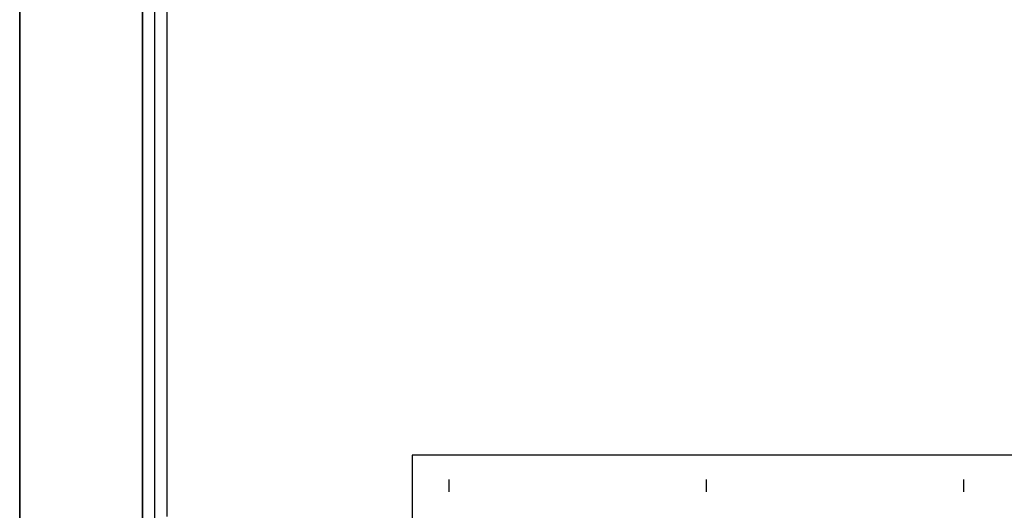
# Model space of a CAD drawing. Header units: inches. Extents: x -52 to 2304, y -1039 to 838.
# Tile 94 of 118: x 1053 to 1084, y 420 to 435. Entities that reach past the tile are written whole.
import ezdxf

# ---------------------------------------------------------------- set-up
doc = ezdxf.new("R2010")
doc.units = ezdxf.units.IN
doc.header["$MEASUREMENT"] = 0
doc.layers.add('DRYER-TRAIN', color=7, linetype='Continuous')

msp = doc.modelspace()

# ---------------------------------------------------------------- linework, layer by layer
at = {"layer": 'DRYER-TRAIN'}
for p, q in [((1052.712, 435.984), (1052.712, 435.192)), ((1052.712, 435.192), (1052.712, 435.984)), ((1052.712, 435.192), (1052.712, 435.984)), ((1052.712, 435.192), (1052.712, 435.984)), ((1056.648, 435.984), (1056.648, 435.192)), ((1056.648, 435.192), (1056.648, 435.984)), ((1056.648, 435.192), (1056.648, 435.984)), ((1057.032, 435.984), (1057.032, 435.192)), ((1057.032, 435.984), (1057.032, 435.192)), ((1057.428, 435.984), (1057.428, 435.192)), ((1052.712, 435.192), (1052.712, 434.796)), ((1052.712, 434.796), (1052.712, 435.192)), ((1052.712, 434.796), (1052.712, 435.192)), ((1052.712, 434.796), (1052.712, 435.192)), ((1056.648, 435.192), (1056.648, 434.412)), ((1056.648, 434.412), (1056.648, 435.192)), ((1056.648, 434.412), (1056.648, 435.192)), ((1057.032, 435.192), (1057.032, 434.412)), ((1057.032, 435.192), (1057.032, 434.412)), ((1057.428, 435.192), (1057.428, 434.412)), ((1052.712, 434.796), (1052.712, 434.016)), ((1052.712, 434.016), (1052.712, 434.796)), ((1052.712, 434.016), (1052.712, 434.796)), ((1052.712, 434.016), (1052.712, 434.796)), ((1056.648, 434.412), (1056.648, 433.62)), ((1056.648, 433.62), (1056.648, 434.412)), ((1056.648, 433.62), (1056.648, 434.412)), ((1057.032, 434.412), (1057.032, 433.62)), ((1057.032, 434.412), (1057.032, 433.62)), ((1057.428, 434.412), (1057.428, 433.62)), ((1052.712, 434.016), (1052.712, 433.224)), ((1052.712, 433.224), (1052.712, 434.016)), ((1052.712, 433.224), (1052.712, 434.016)), ((1052.712, 433.224), (1052.712, 434.016)), ((1056.648, 433.62), (1056.648, 432.84)), ((1056.648, 432.84), (1056.648, 433.62)), ((1056.648, 432.84), (1056.648, 433.62)), ((1057.032, 433.62), (1057.032, 432.84)), ((1057.032, 433.62), (1057.032, 432.84)), ((1057.428, 433.62), (1057.428, 432.84)), ((1052.712, 433.224), (1052.712, 432.444)), ((1052.712, 432.444), (1052.712, 433.224)), ((1052.712, 432.84), (1052.712, 433.224)), ((1052.712, 432.444), (1052.712, 433.224)), ((1052.712, 432.048), (1052.712, 432.84)), ((1056.648, 432.84), (1056.648, 432.048)), ((1056.648, 432.048), (1056.648, 432.84)), ((1056.648, 432.048), (1056.648, 432.84)), ((1057.032, 432.84), (1057.032, 432.048)), ((1057.032, 432.84), (1057.032, 432.048)), ((1057.428, 432.84), (1057.428, 432.048)), ((1052.712, 432.444), (1052.712, 431.652)), ((1052.712, 432.048), (1052.712, 432.444)), ((1052.712, 431.652), (1052.712, 432.444)), ((1052.712, 431.652), (1052.712, 432.444)), ((1057.032, 432.444), (1057.032, 432.048)), ((1052.712, 431.268), (1052.712, 432.048)), ((1056.648, 432.048), (1056.648, 431.268)), ((1056.648, 431.268), (1056.648, 432.048)), ((1056.648, 431.268), (1056.648, 432.048)), ((1057.032, 432.048), (1057.032, 431.268)), ((1057.032, 432.048), (1057.032, 431.268)), ((1057.428, 432.048), (1057.428, 431.652)), ((1052.712, 431.652), (1052.712, 431.268)), ((1052.712, 431.268), (1052.712, 431.652)), ((1052.712, 431.268), (1052.712, 431.652)), ((1057.428, 431.652), (1057.428, 430.872)), ((1052.712, 431.268), (1052.712, 430.476)), ((1052.712, 430.476), (1052.712, 431.268)), ((1052.712, 430.872), (1052.712, 431.268)), ((1052.712, 430.476), (1052.712, 431.268)), ((1056.648, 431.268), (1056.648, 430.476)), ((1056.648, 430.476), (1056.648, 431.268)), ((1056.648, 430.476), (1056.648, 431.268)), ((1057.032, 431.268), (1057.032, 430.476)), ((1057.032, 431.268), (1057.032, 430.476)), ((1052.712, 430.08), (1052.712, 430.872)), ((1057.428, 430.872), (1057.428, 430.08)), ((1052.712, 430.476), (1052.712, 429.696)), ((1052.712, 429.696), (1052.712, 430.476)), ((1052.712, 429.696), (1052.712, 430.476)), ((1056.648, 430.476), (1056.648, 429.696)), ((1056.648, 429.696), (1056.648, 430.476)), ((1056.648, 429.696), (1056.648, 430.476)), ((1057.032, 430.476), (1057.032, 429.696)), ((1057.032, 430.476), (1057.032, 429.696)), ((1052.712, 429.3), (1052.712, 430.08)), ((1057.428, 430.08), (1057.428, 429.3)), ((1052.712, 429.696), (1052.712, 428.904)), ((1052.712, 428.904), (1052.712, 429.696)), ((1052.712, 428.904), (1052.712, 429.696)), ((1056.648, 429.696), (1056.648, 428.904)), ((1056.648, 428.904), (1056.648, 429.696)), ((1056.648, 428.904), (1056.648, 429.696)), ((1057.032, 429.696), (1057.032, 428.904)), ((1057.032, 429.696), (1057.032, 428.904)), ((1052.712, 428.508), (1052.712, 429.3)), ((1057.428, 429.3), (1057.428, 428.508)), ((1052.712, 428.904), (1052.712, 428.508)), ((1052.712, 428.508), (1052.712, 428.904)), ((1052.712, 428.508), (1052.712, 428.904)), ((1056.648, 428.904), (1056.648, 428.124)), ((1056.648, 428.124), (1056.648, 428.904)), ((1056.648, 428.124), (1056.648, 428.904)), ((1057.032, 428.904), (1057.032, 428.124)), ((1057.032, 428.904), (1057.032, 428.124)), ((1052.712, 428.508), (1052.712, 427.728)), ((1052.712, 427.728), (1052.712, 428.508)), ((1052.712, 428.124), (1052.712, 428.508)), ((1052.712, 427.728), (1052.712, 428.508)), ((1057.428, 428.508), (1057.428, 427.728)), ((1052.712, 427.332), (1052.712, 428.124)), ((1056.648, 428.124), (1056.648, 427.332)), ((1056.648, 427.332), (1056.648, 428.124)), ((1056.648, 427.332), (1056.648, 428.124)), ((1057.032, 428.124), (1057.032, 427.332)), ((1057.032, 428.124), (1057.032, 427.332)), ((1052.712, 427.728), (1052.712, 426.948)), ((1052.712, 426.948), (1052.712, 427.728)), ((1052.712, 426.948), (1052.712, 427.728)), ((1057.428, 427.728), (1057.428, 426.948)), ((1052.712, 426.948), (1052.712, 427.332)), ((1056.648, 427.332), (1056.648, 426.552)), ((1056.648, 426.552), (1056.648, 427.332)), ((1056.648, 426.552), (1056.648, 427.332)), ((1057.032, 427.332), (1057.032, 426.552)), ((1057.032, 427.332), (1057.032, 426.552)), ((1052.712, 426.948), (1052.712, 426.156)), ((1052.712, 426.156), (1052.712, 426.948)), ((1052.712, 426.156), (1052.712, 426.948)), ((1052.712, 426.156), (1052.712, 426.948)), ((1057.428, 426.948), (1057.428, 426.156)), ((1056.648, 426.552), (1056.648, 426.156)), ((1056.648, 425.76), (1056.648, 426.552)), ((1056.648, 425.76), (1056.648, 426.552)), ((1057.032, 426.552), (1057.032, 426.156)), ((1057.032, 426.552), (1057.032, 425.76)), ((1052.712, 426.156), (1052.712, 425.76)), ((1052.712, 425.76), (1052.712, 426.156)), ((1052.712, 425.376), (1052.712, 426.156)), ((1052.712, 425.76), (1052.712, 426.156)), ((1056.648, 426.156), (1056.648, 425.376)), ((1057.032, 426.156), (1057.032, 425.376)), ((1057.428, 426.156), (1057.428, 425.376)), ((1052.712, 425.76), (1052.712, 424.98)), ((1052.712, 424.98), (1052.712, 425.76)), ((1052.712, 424.98), (1052.712, 425.76)), ((1056.648, 424.98), (1056.648, 425.76)), ((1056.648, 424.98), (1056.648, 425.76)), ((1057.032, 425.76), (1057.032, 424.98)), ((1052.712, 424.98), (1052.712, 425.376)), ((1056.648, 425.376), (1056.648, 424.584)), ((1057.032, 425.376), (1057.032, 424.584)), ((1057.428, 425.376), (1057.428, 424.584)), ((1052.712, 424.98), (1052.712, 424.188)), ((1052.712, 424.98), (1052.712, 424.188)), ((1052.712, 424.188), (1052.712, 424.98)), ((1052.712, 424.188), (1052.712, 424.98)), ((1052.712, 424.188), (1052.712, 424.98)), ((1056.648, 424.188), (1056.648, 424.98)), ((1056.648, 424.188), (1056.648, 424.98)), ((1057.032, 424.98), (1057.032, 424.584)), ((1056.648, 424.584), (1056.648, 423.804)), ((1057.032, 424.584), (1057.032, 423.804)), ((1057.032, 424.584), (1057.032, 424.188)), ((1057.032, 424.584), (1057.032, 423.804)), ((1057.428, 424.584), (1057.428, 423.804)), ((1052.712, 424.188), (1052.712, 423.408)), ((1052.712, 423.408), (1052.712, 424.188)), ((1052.712, 423.408), (1052.712, 424.188)), ((1052.712, 423.408), (1052.712, 424.188)), ((1056.648, 423.408), (1056.648, 424.188)), ((1056.648, 423.408), (1056.648, 424.188)), ((1056.648, 423.804), (1056.648, 423.012)), ((1057.032, 423.804), (1057.032, 423.012)), ((1057.032, 423.804), (1057.032, 423.012)), ((1057.428, 423.804), (1057.428, 423.408)), ((1052.712, 423.408), (1052.712, 423.012)), ((1052.712, 423.012), (1052.712, 423.408)), ((1052.712, 423.012), (1052.712, 423.408)), ((1052.712, 423.012), (1052.712, 423.408)), ((1056.648, 422.616), (1056.648, 423.408)), ((1056.648, 422.616), (1056.648, 423.408)), ((1057.428, 423.408), (1057.428, 422.616)), ((1052.712, 423.012), (1052.712, 422.232)), ((1052.712, 422.232), (1052.712, 423.012)), ((1052.712, 422.232), (1052.712, 423.012)), ((1052.712, 422.232), (1052.712, 423.012)), ((1056.648, 423.012), (1056.648, 422.232)), ((1057.032, 423.012), (1057.032, 422.232)), ((1057.032, 423.012), (1057.032, 422.232)), ((1056.648, 421.836), (1056.648, 422.616)), ((1056.648, 421.836), (1056.648, 422.616)), ((1057.428, 422.616), (1057.428, 421.836)), ((1052.712, 422.232), (1052.712, 421.44)), ((1052.712, 421.44), (1052.712, 422.232)), ((1052.712, 421.836), (1052.712, 422.232)), ((1052.712, 421.44), (1052.712, 422.232)), ((1056.648, 422.232), (1056.648, 421.44)), ((1057.032, 422.232), (1057.032, 421.44)), ((1057.032, 422.232), (1057.032, 421.44)), ((1052.712, 421.044), (1052.712, 421.836)), ((1056.648, 421.044), (1056.648, 421.836)), ((1056.648, 421.044), (1056.648, 421.836)), ((1057.428, 421.836), (1057.428, 421.044)), ((1052.712, 421.44), (1052.712, 421.044)), ((1052.712, 421.044), (1052.712, 421.44)), ((1052.712, 421.044), (1052.712, 421.44)), ((1056.648, 421.44), (1056.648, 420.66)), ((1057.032, 421.44), (1057.032, 420.66)), ((1057.032, 421.44), (1057.032, 420.66)), ((1117.536, 421.44), (1065.288, 421.44)), ((1065.288, 421.44), (1065.288, 393.936)), ((1052.712, 421.044), (1052.712, 420.264)), ((1052.712, 420.264), (1052.712, 421.044)), ((1052.712, 420.66), (1052.712, 421.044)), ((1052.712, 420.264), (1052.712, 421.044)), ((1056.648, 420.264), (1056.648, 421.044)), ((1056.648, 420.264), (1056.648, 421.044)), ((1057.428, 421.044), (1057.428, 420.264)), ((1052.712, 419.868), (1052.712, 420.66)), ((1056.648, 420.66), (1056.648, 419.868)), ((1057.032, 420.66), (1057.032, 419.868)), ((1057.032, 420.66), (1057.032, 420.264)), ((1066.464, 420.66), (1066.464, 420.264)), ((1066.464, 420.66), (1066.464, 420.264)), ((1074.72, 420.66), (1074.72, 420.264)), ((1074.72, 420.66), (1074.72, 420.264)), ((1082.964, 420.66), (1082.964, 420.264)), ((1082.964, 420.66), (1082.964, 420.264)), ((1052.712, 420.264), (1052.712, 419.868)), ((1052.712, 419.868), (1052.712, 420.264)), ((1052.712, 419.868), (1052.712, 420.264)), ((1056.648, 419.868), (1056.648, 420.264)), ((1056.648, 419.868), (1056.648, 420.264)), ((1057.032, 420.264), (1057.032, 419.472)), ((1057.428, 420.264), (1057.428, 419.472)), ((1052.712, 419.868), (1052.712, 419.088)), ((1052.712, 419.088), (1052.712, 419.868)), ((1052.712, 419.472), (1052.712, 419.868)), ((1052.712, 419.088), (1052.712, 419.868)), ((1056.648, 419.868), (1056.648, 419.088)), ((1056.648, 419.088), (1056.648, 419.868)), ((1056.648, 419.088), (1056.648, 419.868)), ((1057.032, 419.868), (1057.032, 419.088))]:
    msp.add_line(p, q, dxfattribs=at)

doc.saveas('drawing.dxf')
